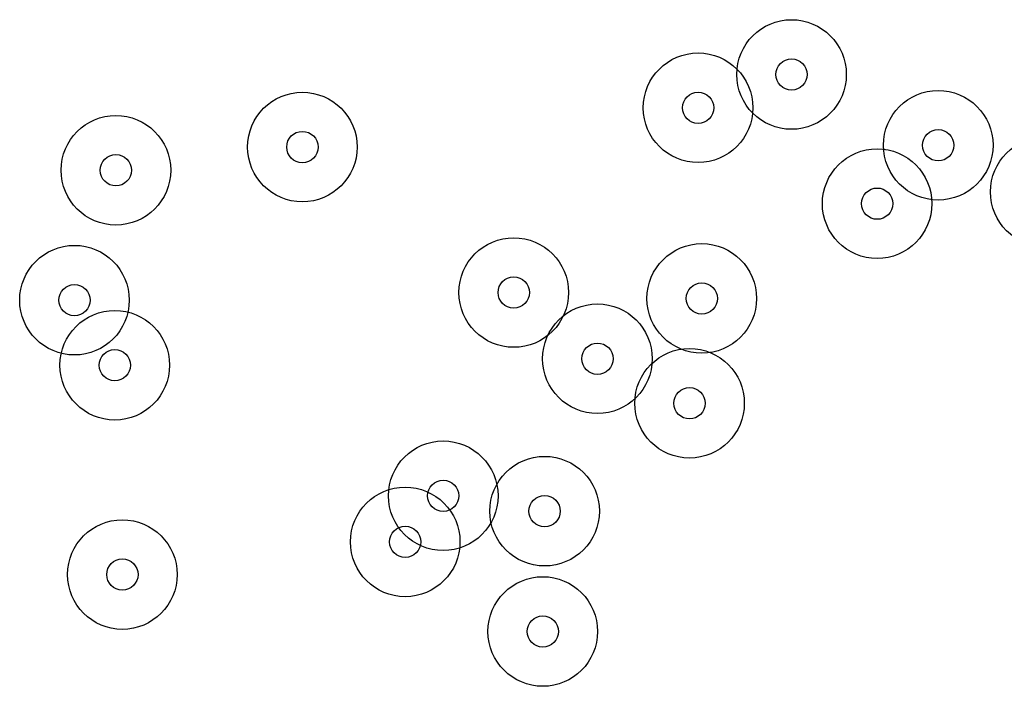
# Model space of a CAD drawing. Header units: inches. Extents: x 128668 to 131679, y 413272 to 413787.
# Tile 79 of 116: x 130969 to 131000, y 413364 to 413385. Entities that reach past the tile are written whole.
import ezdxf

# ---------------------------------------------------------------- set-up
doc = ezdxf.new("R2010")
doc.units = ezdxf.units.IN
doc.header["$MEASUREMENT"] = 0
doc.header["$PDMODE"] = 33
doc.header["$PDSIZE"] = -3
doc.layers.add('Significante objecten binnen onderzoeksgebied', color=3, linetype='Continuous')
doc.layers.add('Veiligheidsmarge objecten d.d. 230531', color=6, linetype='Continuous')

msp = doc.modelspace()

# ---------------------------------------------------------------- linework, layer by layer
at = {"layer": 'Significante objecten binnen onderzoeksgebied'}
for p in [(130993.164, 413383.155), (130990.179, 413382.092), (130997.85, 413380.895), (130977.538, 413380.839), (130971.582, 413380.097), (130995.899, 413379.03), (130984.29, 413376.192), (130970.259, 413375.948), (130990.297, 413376.003), (130986.964, 413374.078), (130971.546, 413373.871), (130989.906, 413372.655), (130982.038, 413369.701), (130985.277, 413369.21), (130980.823, 413368.229), (130971.788, 413367.186), (130985.218, 413365.367)]:
    msp.add_point(p, dxfattribs=at)
at = {"layer": 'Veiligheidsmarge objecten d.d. 230531', "color": 6, "linetype": 'Continuous', "lineweight": 25}
for centre in [(130993.164, 413383.155), (130990.179, 413382.092), (130997.85, 413380.895), (130977.538, 413380.839), (130971.582, 413380.097), (131001.269, 413379.405), (130995.899, 413379.03), (130984.29, 413376.192), (130970.259, 413375.948), (130990.297, 413376.003), (130986.964, 413374.078), (130971.546, 413373.871), (130989.906, 413372.655), (130982.038, 413369.701), (130985.277, 413369.21), (130980.823, 413368.229), (130971.788, 413367.186), (130985.218, 413365.367)]:
    msp.add_circle(centre, 1.75, dxfattribs=at)

doc.saveas('drawing.dxf')
